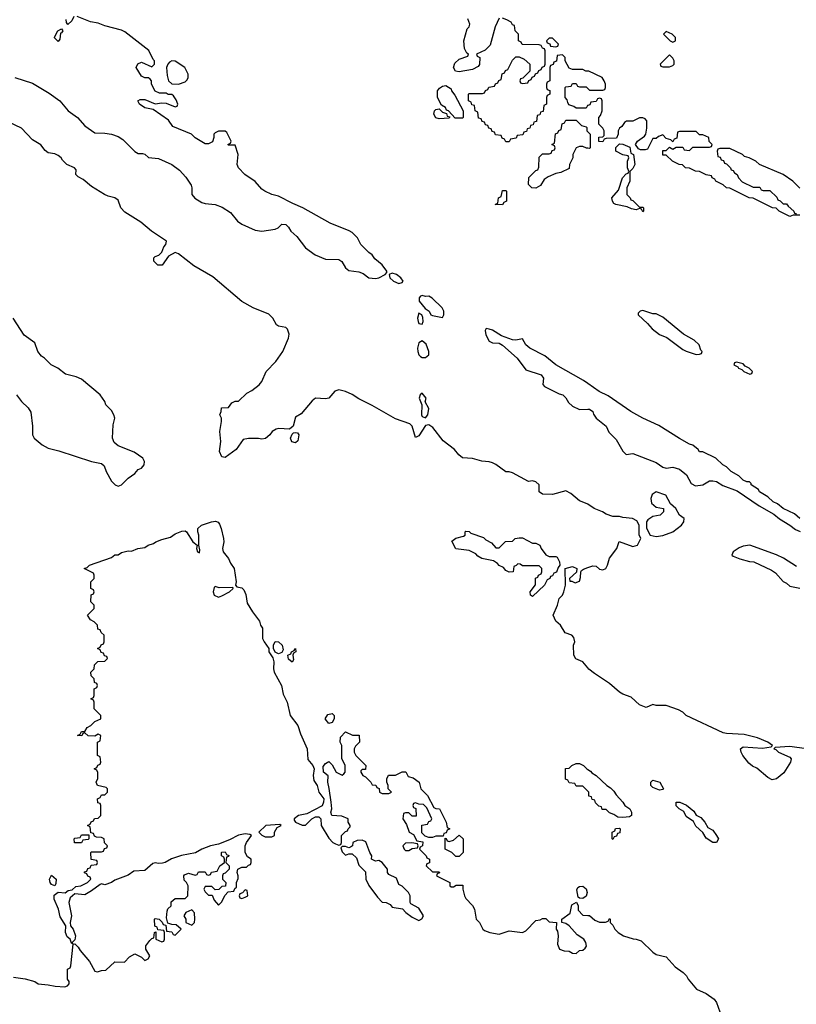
# Model space of a CAD drawing. Header units: inches. Extents: x 2710684 to 2828758, y 857022 to 965663.
# Tile 215 of 256: x 2726600 to 2731249, y 951180 to 957076. Entities that reach past the tile are written whole.
import ezdxf

# ---------------------------------------------------------------- set-up
doc = ezdxf.new("R2010")
doc.units = ezdxf.units.IN
doc.header["$MEASUREMENT"] = 0
doc.layers.add('C7925', color=7, linetype='Continuous')
doc.layers.add('C7935', color=7, linetype='Continuous')

msp = doc.modelspace()

# ---------------------------------------------------------------- linework, layer by layer
at = {"layer": 'C7925', "color": 4}
for points, elevation in [([(2726570, 956731.3), (2726676.2, 956696.2), (2726776.7, 956636.7), (2726841, 956590), (2726890.8, 956530), (2726946, 956490), (2726990, 956441), (2727050, 956398), (2727110, 956397.3), (2727150, 956390.7), (2727190, 956377.3), (2727218.3, 956358.3), (2727290, 956286.8), (2727310, 956274.8), (2727336, 956276), (2727350, 956272), (2727370.9, 956250.9), (2727430, 956246), (2727511.3, 956210), (2727555.9, 956175.9), (2727593.7, 956133.7), (2727626.4, 956086.4), (2727630.8, 956070), (2727630.8, 956030), (2727648.1, 956008.1), (2727690, 955981), (2727710, 955974.8), (2727770, 955970.7), (2727812.8, 955952.8), (2727862.8, 955922.8), (2727904.7, 955870), (2727930, 955851), (2728010, 955816), (2728050, 955811), (2728130, 955822.8), (2728148, 955830), (2728170, 955852), (2728194, 955850), (2728210, 955834), (2728222, 955810), (2728258, 955778), (2728311.3, 955710), (2728367.9, 955667.9), (2728430, 955642.8), (2728510, 955641), (2728527.5, 955627.5), (2728551, 955590), (2728570, 955574.8), (2728630, 955566), (2728656.3, 955556.3), (2728690, 955531), (2728730, 955527.3), (2728750, 955530.8), (2728788, 955550), (2728798, 955562), (2728798, 955570), (2728770, 955608.7), (2728725.2, 955645.2), (2728710, 955668), (2728690, 955682), (2728642, 955730), (2728622, 955770), (2728590, 955802), (2728572.9, 955812.9), (2728458.6, 955858.6), (2728295.3, 955950), (2728234.8, 955974.8), (2728150, 956019), (2728110, 956029), (2728068, 956050), (2728050, 956062), (2728010, 956108), (2727948, 956150), (2727909.4, 956189.4), (2727902, 956210), (2727908.7, 956270), (2727890, 956326), (2727850, 956326), (2727846, 956330), (2727862, 956338), (2727866, 956350), (2727840.4, 956400.4), (2727830, 956408), (2727790, 956408), (2727770, 956398), (2727762, 956390), (2727762, 956370), (2727754.4, 956345.6), (2727730, 956334), (2727710, 956334), (2727650, 956368.7), (2727628, 956390), (2727516.5, 956436.5), (2727490, 956475.3), (2727398, 956538), (2727350, 956549.3), (2727318, 956570), (2727308, 956590), (2727322, 956598), (2727350, 956598), (2727410, 956572), (2727450, 956578), (2727476.9, 956576.9), (2727530, 956554), (2727542, 956558), (2727546, 956570), (2727536.4, 956596.4), (2727520.4, 956620.4), (2727510, 956628), (2727488.4, 956628.4), (2727476.4, 956636.4), (2727436.4, 956636.4), (2727410, 956648), (2727388, 956690), (2727388, 956710), (2727380.4, 956720.4), (2727370, 956728), (2727348.4, 956728.4), (2727330, 956738), (2727298, 956790), (2727307.3, 956812.7), (2727330, 956822), (2727390, 956794), (2727406, 956810), (2727406, 956830), (2727398, 956838), (2727372.1, 956892.1), (2727230, 957004), (2727210, 957014), (2727110, 957039), (2727070, 957055.3), (2727023.1, 957063.1), (2726943.6, 957096.4)], 16), ([(2726924.7, 957095.3), (2726911.3, 957070), (2726888.4, 957048.4), (2726880.2, 957060.2), (2726877.2, 957077.2)], 16), ([(2729470, 957086), (2729445.4, 957034.6), (2729415.3, 956924.7), (2729385.4, 956894.6), (2729334, 956870), (2729338, 956858), (2729354, 956850), (2729352.7, 956807.3), (2729343.6, 956796.4), (2729310, 956778), (2729230, 956764), (2729209, 956769), (2729197.2, 956790), (2729204.8, 956815.2), (2729230, 956840.7), (2729282, 956858), (2729286, 956870), (2729276.4, 956876.4), (2729263.2, 956903.2), (2729259.3, 956950), (2729278, 957022), (2729290, 957034), (2729295.3, 957050), (2729282, 957082)], 12), ([(2730000, 956767.7), (2729988.4, 956768.4), (2729970, 956778), (2729910, 956778), (2729890, 956786), (2729866, 956830), (2729866, 956850), (2729850, 956866), (2729818, 956862), (2729812.7, 956827.3), (2729798, 956822), (2729792.7, 956807.3), (2729778, 956802), (2729774, 956790), (2729774, 956710), (2729758, 956702), (2729754, 956690), (2729754, 956670), (2729758, 956658), (2729772.7, 956652.7), (2729774, 956630), (2729758, 956622), (2729754, 956610), (2729754, 956570), (2729738, 956562), (2729732.7, 956527.3), (2729718, 956522), (2729712.7, 956507.3), (2729698, 956502), (2729692.7, 956467.3), (2729678, 956462), (2729672.7, 956447.3), (2729658, 956442), (2729652.7, 956427.3), (2729638, 956422), (2729632.7, 956407.3), (2729618, 956402), (2729612.7, 956387.3), (2729578, 956382), (2729572.7, 956367.3), (2729538, 956362), (2729530, 956346), (2729510, 956346), (2729502, 956362), (2729487.3, 956367.3), (2729482, 956382), (2729447.3, 956387.3), (2729442, 956402), (2729427.3, 956407.3), (2729422, 956422), (2729407.3, 956427.3), (2729402, 956442), (2729387.3, 956447.3), (2729382, 956462), (2729367.3, 956467.3), (2729362, 956482), (2729347.3, 956487.3), (2729342, 956522), (2729326, 956530), (2729322, 956562), (2729307.3, 956567.3), (2729302, 956582), (2729286, 956590), (2729286, 956630), (2729290, 956634), (2729370, 956634), (2729382, 956638), (2729387.3, 956652.7), (2729402, 956658), (2729407.3, 956672.7), (2729442, 956678), (2729447.3, 956692.7), (2729462, 956698), (2729467.3, 956712.7), (2729482, 956718), (2729487.3, 956752.7), (2729502, 956758), (2729507.3, 956772.7), (2729522, 956778), (2729550, 956834), (2729570, 956854), (2729590, 956854), (2729619.6, 956839.6), (2729654, 956810), (2729652.7, 956767.3), (2729612.7, 956727.3), (2729598, 956722), (2729594, 956710), (2729598, 956698), (2729610, 956694), (2729642, 956698), (2729647.3, 956712.7), (2729662, 956718), (2729667.3, 956732.7), (2729682, 956738), (2729687.3, 956752.7), (2729702, 956758), (2729707.3, 956772.7), (2729722, 956778), (2729727.3, 956792.7), (2729742, 956798), (2729746, 956810), (2729746, 956890), (2729742, 956902), (2729730, 956906), (2729722, 956922), (2729710, 956926), (2729607.3, 956927.3), (2729602, 956942), (2729586, 956950), (2729586, 956990), (2729566, 957010), (2729562, 957042), (2729550, 957046), (2729542, 957062), (2729516.4, 957076.4), (2729490, 957086)], 12), ([(2730000, 956562.7), (2729998, 956562), (2729990, 956546), (2729930, 956546), (2729916.4, 956556.4), (2729887.3, 956567.3), (2729880.4, 956580.4), (2729876.4, 956596.4), (2729866, 956610), (2729866, 956670), (2729870, 956674), (2729902, 956678), (2729910, 956694), (2729930, 956694), (2729938, 956678), (2729950, 956674), (2729990, 956674), (2730000, 956664)], 12), ([(2730000, 956306.8), (2729992.7, 956307.3), (2729970, 956318), (2729950, 956318), (2729931.6, 956308.4), (2729912, 956270), (2729911.1, 956248.9), (2729892, 956210), (2729890, 956186), (2729839.6, 956160.4), (2729810, 956155.3), (2729763.6, 956136.4), (2729739.6, 956120.4), (2729716.9, 956083.1), (2729690, 956068), (2729666, 956070), (2729646, 956090), (2729648.4, 956131.6), (2729690, 956174), (2729702, 956178), (2729707.3, 956192.7), (2729710, 956254), (2729730, 956274), (2729770, 956274), (2729782, 956278), (2729787.3, 956292.7), (2729802, 956298), (2729806, 956310), (2729802, 956322), (2729786, 956330), (2729802, 956338), (2729807.3, 956392.7), (2729822, 956398), (2729827.3, 956412.7), (2729842, 956418), (2729847.3, 956452.7), (2729862, 956458), (2729870, 956474), (2729930, 956474), (2729963.6, 956443.6), (2729990, 956434), (2729994, 956430), (2729994, 956410), (2730000, 956404)], 12), ([(2730000, 954174.3), (2729996.5, 954176.5), (2729950, 954195.3), (2729898.6, 954238.6), (2729870, 954255.3), (2729790, 954234), (2729730, 954235.3), (2729709.5, 954249.5), (2729708.7, 954290), (2729690, 954308.7), (2729670, 954315.3), (2729646, 954310), (2729550, 954362), (2729530, 954368.7), (2729510, 954369), (2729450, 954413.2), (2729430, 954422.7), (2729410, 954429.2), (2729366.8, 954433.2), (2729310, 954449.4), (2729250, 954453.2), (2729229.2, 954470), (2729203.2, 954503.2), (2729134.2, 954554.2), (2729073.4, 954633.4), (2729050, 954649.4), (2729030, 954646), (2728990, 954584), (2728970, 954575.3), (2728950, 954642), (2728935.9, 954655.9), (2728850, 954686.6), (2728710, 954767), (2728630, 954806), (2728590, 954832.3), (2728550, 954849.4), (2728510, 954859.3), (2728487.3, 954852.7), (2728450.7, 954809.3), (2728430, 954805.2), (2728370, 954809), (2728350, 954794), (2728284, 954716), (2728250, 954695.3), (2728236.8, 954643.2), (2728215.3, 954624.7), (2728151, 954629), (2728135.3, 954624.7), (2728112, 954610), (2728098, 954590), (2728070.6, 954569.4), (2728050, 954564), (2728029.1, 954569.1), (2727970, 954569.2), (2727938, 954562), (2727896.5, 954503.5), (2727830, 954455.3), (2727810, 954458), (2727795.3, 954490), (2727804, 954550), (2727797.2, 954610), (2727808.7, 954670), (2727808, 954690), (2727798, 954710), (2727806, 954730), (2727807.3, 954752.7), (2727850, 954754), (2727870, 954782), (2727888.9, 954791.1), (2727910, 954792), (2727960.2, 954839.8), (2727990, 954856), (2728032.7, 954890), (2728049, 954910), (2728075.3, 954970), (2728132.3, 955030), (2728174.5, 955090), (2728209.2, 955170), (2728212.7, 955192.7), (2728203.1, 955223.1), (2728192.9, 955232.9), (2728150, 955242), (2728138, 955250), (2728115.3, 955290), (2728092.1, 955312.1), (2727998, 955350), (2727929.4, 955389.4), (2727756.6, 955536.6), (2727643.3, 955603.3), (2727550, 955675.3), (2727530, 955682), (2727490, 955661.2), (2727452.8, 955607.2), (2727426.3, 955606.3), (2727402, 955630), (2727402, 955650), (2727410, 955658), (2727432.7, 955667.3), (2727450, 955684.7), (2727462.9, 955717.1), (2727475.3, 955730), (2727478, 955750), (2727389, 955810), (2727324.1, 955864.1), (2727230, 955924), (2727206, 955950), (2727190, 955995.3), (2727169.1, 956009.1), (2727130, 956019), (2727108, 956030), (2727030, 956078), (2726979.3, 956119.3), (2726950, 956135.3), (2726935.3, 956150), (2726938, 956178), (2726928, 956190), (2726882, 956210), (2726856, 956236), (2726848.7, 956250), (2726830, 956264), (2726810, 956273.2), (2726770, 956279), (2726752.5, 956292.5), (2726726.3, 956326.3), (2726677.5, 956357.5), (2726610, 956426), (2726530, 956465.2)], 16), ([(2726581, 954830), (2726611.3, 954790), (2726651.3, 954751.3), (2726666.4, 954726.4), (2726676.8, 954643.2), (2726676, 954590), (2726686, 954570), (2726734.8, 954530), (2726770, 954510.5), (2726834.4, 954494.4), (2727030, 954430.8), (2727090, 954418), (2727105.4, 954405.4), (2727118, 954370), (2727150, 954312), (2727171.1, 954291.1), (2727190, 954282), (2727210, 954291.3), (2727249.3, 954330.7), (2727290, 954358), (2727310, 954382), (2727328.4, 954391.6), (2727346, 954410), (2727348, 954430), (2727338, 954450), (2727285.6, 954485.6), (2727190, 954524), (2727164.7, 954544.7), (2727155.3, 954570), (2727159, 954650), (2727169, 954690), (2727164, 954710), (2727150, 954735.3), (2727115.3, 954770), (2727108.7, 954790), (2727082, 954830), (2726970, 954924), (2726938.6, 954938.6), (2726873.2, 954953.2), (2726828.9, 954988.9), (2726788, 955010), (2726749.1, 955049.1), (2726730, 955062), (2726708.7, 955090), (2726690, 955142), (2726627.7, 955187.7), (2726561.2, 955290)], 24), ([(2730000, 954898.2), (2729975.3, 954915.3), (2729810, 955009.5), (2729742.5, 955062.5), (2729654, 955110), (2729629, 955130), (2729610, 955166), (2729570, 955157.2), (2729550, 955159.3), (2729483.7, 955183.7), (2729430, 955217.2), (2729410, 955224), (2729392.7, 955227.3), (2729385.4, 955214.6), (2729390.8, 955190), (2729410, 955151), (2729430, 955140.7), (2729470, 955138.8), (2729490, 955127.3), (2729577.3, 955050), (2729630, 954978.8), (2729722, 954950), (2729734.8, 954930), (2729731.1, 954891.1), (2729740.7, 954880.7), (2729830, 954836), (2729852, 954830), (2729870, 954812), (2729884.5, 954784.5), (2729910, 954762), (2729950, 954742), (2730000, 954744.2)], 16), ([(2726563.5, 951343.5), (2726633.4, 951333.4), (2726690, 951317.3), (2726710, 951302.8), (2726770, 951297.3), (2726812.3, 951287.7), (2726870, 951284.7), (2726886, 951290), (2726896.4, 951303.6), (2726896.4, 951316.4), (2726886, 951330), (2726886, 951390), (2726902, 951398), (2726906, 951410), (2726920.4, 951539.6), (2726930, 951542), (2726950, 951522), (2726961.4, 951501.4), (2727017.3, 951437.3), (2727050, 951378), (2727066, 951374), (2727090, 951382), (2727116.4, 951383.6), (2727170, 951434), (2727227.3, 951432.7), (2727256.4, 951463.6), (2727290, 951482), (2727330, 951462), (2727350, 951442), (2727368, 951452), (2727378, 951470), (2727355.3, 951510), (2727355.3, 951530), (2727378, 951562), (2727390, 951574), (2727402, 951578), (2727406, 951610), (2727414, 951614), (2727414, 951570), (2727450, 951554), (2727462, 951558), (2727466, 951570), (2727466, 951610), (2727462, 951622), (2727426, 951626), (2727422, 951642), (2727408.4, 951648.4), (2727406, 951690), (2727410, 951694), (2727434, 951690), (2727452.7, 951672.7), (2727458, 951658), (2727474, 951654), (2727478, 951618), (2727510, 951614), (2727518, 951598), (2727530, 951594), (2727566, 951630), (2727536.4, 951656.4), (2727510, 951658), (2727486, 951666), (2727478, 951698), (2727482, 951738), (2727487.3, 951752.7), (2727506, 951770), (2727507.3, 951792.7), (2727530, 951814), (2727590, 951814), (2727606, 951830), (2727608, 951890), (2727598, 951910), (2727584, 951924), (2727582, 951950), (2727585.6, 951954.4), (2727610, 951964.7), (2727650, 951954), (2727662, 951958), (2727670, 951974), (2727710, 951974), (2727718, 951958), (2727730, 951954), (2727742, 951958), (2727748.4, 951971.6), (2727782, 951978), (2727798, 952010), (2727826, 952030), (2727826, 952050), (2727822, 952062), (2727808, 952070), (2727808.4, 952088.4), (2727810, 952092), (2727830, 952094), (2727838, 952078), (2727851.6, 952071.6), (2727850, 952066), (2727838, 952062), (2727834, 952030), (2727854, 952010), (2727854, 951990), (2727830, 951966), (2727818, 951962), (2727814, 951950), (2727814, 951930), (2727834, 951910), (2727832.7, 951887.3), (2727810, 951886), (2727791.6, 951868.4), (2727770, 951866), (2727750, 951886), (2727710, 951886), (2727702, 951870), (2727710, 951854), (2727730, 951834), (2727752.7, 951832.7), (2727763.6, 951803.6), (2727790, 951774), (2727810, 951794), (2727828.4, 951831.6), (2727847.3, 951852.7), (2727882, 951858), (2727887.3, 951872.7), (2727898, 951882), (2727898, 951910), (2727907.3, 951932.7), (2727908, 951950), (2727902, 951970), (2727906, 951990), (2727930, 952002), (2727958, 952002), (2727970, 952014), (2727982, 952018), (2727986, 952030), (2727986, 952050), (2727963.1, 952063.1), (2727948.9, 952088.9), (2727948.7, 952130), (2727958, 952150), (2727988, 952190), (2727977.2, 952197.2), (2727950, 952201.2), (2727910, 952193.2), (2727855.2, 952164.8), (2727790, 952139), (2727742, 952130), (2727690, 952109.2), (2727652.4, 952087.6), (2727568.3, 952071.7), (2727508.2, 952051.8), (2727470, 952029.4), (2727454.6, 952025.4), (2727430, 952022.9), (2727410, 952027), (2727397.1, 952022.9), (2727350, 951980.9), (2727282.8, 951977.2), (2727250, 951953.2), (2727170, 951923.7), (2727150, 951909.5), (2727110, 951896), (2727090, 951901.2), (2727082, 951898), (2727030, 951859), (2726990, 951836), (2726930, 951842), (2726902, 951818), (2726894.9, 951790), (2726910.4, 951710.4), (2726902.8, 951670), (2726904.7, 951650), (2726919.1, 951630), (2726933.4, 951590), (2726930, 951566), (2726914, 951550), (2726918, 951542), (2726910, 951546), (2726902, 951570), (2726884.1, 951584.1), (2726873.2, 951610), (2726875.3, 951650), (2726843, 951703), (2726833, 951750), (2726806.6, 951810), (2726807, 951833), (2726830, 951852), (2726872.9, 951847.1), (2726890, 951862), (2726914.6, 951865.4), (2726935.3, 951884.7), (2726966, 951890), (2727006, 951910), (2727026, 951930), (2727022, 951942), (2727007.3, 951947.3), (2727002, 951962), (2726987.3, 951967.3), (2726987.3, 951972.7), (2727002, 951978), (2727007.3, 951992.7), (2727022, 951998), (2727027.3, 952012.7), (2727062, 952018), (2727066, 952030), (2727062, 952042), (2727027.3, 952047.3), (2727026, 952090), (2727030, 952094), (2727090, 952094), (2727102, 952098), (2727107.3, 952112.7), (2727122, 952118), (2727126, 952130), (2727107.3, 952147.3), (2727106, 952170), (2727090, 952178), (2727060.4, 952180.4), (2727047.3, 952187.3), (2727042, 952202), (2727026, 952206), (2727022, 952242), (2727006, 952250), (2727022, 952258), (2727027.3, 952272.7), (2727042, 952278), (2727047.3, 952292.7), (2727070, 952294), (2727086, 952310), (2727086, 952370), (2727082, 952382), (2727067.3, 952387.3), (2727066, 952410), (2727082, 952418), (2727090, 952434), (2727110, 952434), (2727126, 952450), (2727126, 952470), (2727118, 952478), (2727066, 952490), (2727058, 952510), (2727067.3, 952532.7), (2727067.3, 952567.3), (2727062, 952582), (2727046, 952590), (2727062, 952598), (2727067.3, 952612.7), (2727082, 952618), (2727086, 952630), (2727082, 952662), (2727066, 952670), (2727066, 952750), (2727082, 952758), (2727086, 952790), (2727070, 952798), (2727050, 952786), (2727010, 952788), (2726990, 952806), (2726978, 952802), (2726971.6, 952788.4), (2726946, 952790), (2726962, 952798), (2726970, 952814), (2726990, 952814), (2727003.1, 952836.9), (2727026, 952850), (2727050, 952874), (2727086, 952890), (2727086, 952910), (2727046, 952950), (2727046, 952990), (2727042, 953002), (2727026, 953010), (2727042, 953018), (2727046, 953030), (2727046, 953070), (2727062, 953078), (2727066, 953090), (2727062, 953102), (2727047.3, 953107.3), (2727046, 953130), (2727027.3, 953147.3), (2727026, 953170), (2727046, 953190), (2727047.3, 953212.7), (2727067.3, 953232.7), (2727110, 953234), (2727126, 953250), (2727122, 953262), (2727107.3, 953267.3), (2727102, 953282), (2727087.3, 953287.3), (2727082, 953302), (2727066, 953310), (2727082, 953318), (2727087.3, 953332.7), (2727102, 953338), (2727106, 953350), (2727106, 953390), (2727087.3, 953407.3), (2727082, 953422), (2727067.3, 953427.3), (2727066, 953450), (2727046, 953470), (2727023.1, 953483.1), (2727006, 953510), (2727046, 953550), (2727046, 953570), (2727026, 953590), (2727028.4, 953631.6), (2727042, 953638), (2727046, 953650), (2727042, 953662), (2727026, 953670), (2727026, 953710), (2727046, 953730), (2727046, 953750), (2727042, 953762), (2726986, 953790), (2727004, 953796), (2727018, 953810), (2727150, 953856), (2727170, 953870.8), (2727190, 953870.8), (2727210, 953886), (2727250, 953896.3), (2727270, 953894), (2727308, 953910), (2727350, 953916), (2727368.7, 953930), (2727401.2, 953938.8), (2727415.3, 953950), (2727450, 953964), (2727502.7, 953977.3), (2727530, 953998), (2727570, 954014.4), (2727590, 954014.9), (2727598.8, 954010), (2727636, 953950), (2727662, 953930), (2727658, 953910), (2727664.7, 953890), (2727675.3, 953884.7), (2727678, 953902), (2727673.2, 953930), (2727672.7, 953990), (2727666, 954010), (2727666, 954030), (2727688.7, 954050), (2727748.7, 954070), (2727772.5, 954072.5), (2727787.1, 954067.1), (2727796.3, 954056.3), (2727806.8, 954030), (2727820.7, 953970), (2727822, 953950), (2727814, 953910), (2727818.8, 953890), (2727850.6, 953850), (2727862.5, 953822.5), (2727884.7, 953790), (2727896, 953710), (2727891.3, 953690), (2727899.6, 953679.6), (2727930, 953674), (2727941.3, 953661.3), (2727953.3, 953633.3), (2727962, 953582), (2727993.4, 953530), (2728035.2, 953475.2), (2728042, 953450), (2728053, 953433), (2728054, 953370), (2728062.8, 953350), (2728091.3, 953311.3), (2728092, 953290), (2728114.4, 953254.4), (2728120.5, 953230), (2728119.1, 953190), (2728124, 953170), (2728167.7, 953090), (2728176.8, 953036.8), (2728200.7, 952990), (2728219.3, 952910), (2728265.5, 952850), (2728279.9, 952799.9), (2728320.7, 952710), (2728325.5, 952645.5), (2728354.8, 952610), (2728362.8, 952590), (2728356, 952550), (2728359.8, 952519.8), (2728381, 952490), (2728391, 952450), (2728421, 952410), (2728418.8, 952390), (2728410, 952368.7), (2728318.4, 952321.6), (2728268.5, 952311.5), (2728242, 952290), (2728242, 952282), (2728251.3, 952271.3), (2728290, 952252), (2728310, 952252), (2728349.1, 952290.9), (2728370, 952302), (2728390, 952302), (2728402, 952290), (2728404.7, 952250), (2728450, 952174), (2728474, 952150), (2728490, 952142), (2728510, 952134), (2728522, 952138), (2728526, 952150), (2728526, 952190), (2728550, 952214), (2728562, 952218), (2728566, 952230), (2728578, 952242), (2728578, 952250), (2728566, 952270), (2728566, 952290), (2728527.3, 952307.3), (2728468, 952310), (2728462, 952330), (2728468.7, 952350), (2728464, 952390), (2728453.2, 952473.2), (2728444, 952510), (2728447.3, 952547.3), (2728418, 952570), (2728416.4, 952603.6), (2728430, 952622), (2728450, 952634), (2728470, 952614), (2728494, 952570), (2728530, 952552), (2728540.4, 952559.6), (2728548, 952570), (2728548, 952610), (2728527.3, 952652.7), (2728528, 952730), (2728518, 952750), (2728520.4, 952779.6), (2728550, 952812), (2728592.7, 952792.7), (2728631.6, 952791.6), (2728634, 952750), (2728610, 952726), (2728602, 952710), (2728602, 952690), (2728612, 952670), (2728672, 952610), (2728670, 952586), (2728650, 952586), (2728642, 952578), (2728642, 952570), (2728654, 952550), (2728670, 952542), (2728702, 952510), (2728710, 952494), (2728732.7, 952492.7), (2728738, 952478), (2728752.7, 952472.7), (2728754, 952450), (2728770, 952442), (2728810, 952442), (2728826, 952450), (2728806, 952470), (2728806, 952490), (2728798, 952510), (2728798, 952530), (2728807.3, 952552.7), (2728850, 952552), (2728890, 952572), (2728911.6, 952571.6), (2728924.7, 952544.7), (2728955.3, 952535.3), (2728992, 952510), (2729002, 952470), (2729042, 952430), (2729079.6, 952359.6), (2729090, 952352), (2729112, 952350), (2729152, 952270), (2729158, 952238), (2729174, 952230), (2729158, 952222), (2729152.7, 952207.3), (2729138, 952202), (2729134, 952186), (2729090, 952186), (2729070, 952178), (2729050, 952178), (2729027.3, 952187.3), (2729007.3, 952207.3), (2729007.3, 952252.7), (2729042, 952258), (2729050, 952274), (2729062, 952278), (2729066, 952290), (2729036.4, 952356.4), (2729016.4, 952376.4), (2728990, 952378), (2728970, 952386), (2728958, 952382), (2728954, 952370), (2728958, 952358), (2728972, 952352), (2728972.7, 952307.3), (2728950, 952306), (2728930, 952326), (2728910, 952326), (2728898, 952322), (2728894, 952290), (2728916, 952256), (2728931.6, 952211.6), (2728956.9, 952196.9), (2728978, 952158), (2729012.7, 952152.7), (2729011.6, 952128.4), (2728998, 952122), (2728994, 952110), (2729034, 952070), (2729038, 952058), (2729054, 952050), (2729052.7, 952027.3), (2729038, 952022), (2729034, 952010), (2729070, 951974), (2729110, 951974), (2729112.7, 951967.3), (2729098, 951962), (2729094, 951950), (2729174, 951910), (2729174, 951890), (2729183.6, 951883.6), (2729196.4, 951883.6), (2729212.7, 951892.7), (2729252.7, 951892.7), (2729252, 951870), (2729262, 951830), (2729270, 951814), (2729311, 951771), (2729322, 951750), (2729332, 951690), (2729352, 951670), (2729372, 951630), (2729382, 951622), (2729414, 951610), (2729470, 951601), (2729530, 951621), (2729610, 951611), (2729630, 951621), (2729690, 951682), (2729714.6, 951685.4), (2729730, 951694), (2729750, 951694), (2729770, 951674), (2729814, 951670), (2729812, 951630), (2729818.8, 951618.8), (2729824, 951590), (2729819.8, 951539.8), (2729830.9, 951510.9), (2729859.6, 951499.6), (2729890, 951498), (2729910, 951486), (2729930, 951484.7), (2729950, 951502), (2729970, 951504.7), (2729984.7, 951515.3), (2729991.9, 951528.1), (2729989.2, 951550), (2729976, 951570), (2729936.9, 951596.9), (2729890, 951649.3), (2729870, 951664), (2729846, 951670), (2729846, 951690), (2729894.6, 951725.4), (2729904.7, 951775.3), (2729932, 951792), (2729942, 951770), (2729943.6, 951743.6), (2729970, 951714), (2730000, 951712.5)], 16), ([(2730000, 953195.1), (2729971.7, 953231.7), (2729929.5, 953249.5), (2729917.2, 953270), (2729915.3, 953330), (2729922, 953350), (2729916.4, 953376.4), (2729906, 953390), (2729865.6, 953405.6), (2729838, 953450), (2729810, 953474), (2729792.7, 953510), (2729819, 953570), (2729828.7, 953610), (2729848.9, 953631.1), (2729858, 953650), (2729868, 953690), (2729866, 953790), (2729910, 953802), (2729934, 953790), (2729932.7, 953767.3), (2729892, 953730), (2729894, 953714), (2729906, 953714), (2729924.7, 953704.7), (2729950, 953714), (2729956.4, 953736.4), (2729958, 953770), (2729962, 953778), (2729974.6, 953785.4), (2730000, 953794.9)], 16), ([(2730000, 952456), (2729970, 952486), (2729930, 952486), (2729922, 952502), (2729890, 952506), (2729882, 952522), (2729867.3, 952527.3), (2729867.3, 952592.7), (2729890, 952594), (2729906, 952610), (2729930, 952622), (2729950, 952622), (2729974, 952610), (2729994, 952590), (2730000, 952586.5)], 16)]:
    msp.add_lwpolyline(points, dxfattribs=dict(at, elevation=elevation))
for points, elevation in [([(2726830, 956946), (2726808.4, 956968.4), (2726808.4, 956971.6), (2726828.7, 957010), (2726850, 957022), (2726858, 957010), (2726850, 956998), (2726843.6, 956996.4), (2726839.6, 956960.4)], 16), ([(2729790, 956966), (2729770, 956966), (2729754, 956950), (2729758, 956938), (2729772.7, 956932.7), (2729778, 956918), (2729810, 956914), (2729822, 956918), (2729826, 956930)], 12), ([(2727510, 956829.2), (2727497.3, 956822.7), (2727486, 956810), (2727478.8, 956790), (2727482, 956742), (2727491, 956711), (2727511.6, 956691.6), (2727550, 956691.3), (2727590, 956704.7), (2727603.1, 956716.9), (2727608.7, 956730), (2727608.7, 956750), (2727589.2, 956789.2), (2727530, 956829)], 16), ([(2729250, 956486), (2729207.3, 956487.3), (2729166, 956530), (2729155.3, 956535.3), (2729148, 956550), (2729124, 956564), (2729100.9, 956610), (2729101.2, 956650), (2729112.9, 956667.1), (2729130, 956678), (2729150, 956682), (2729182, 956662), (2729184.7, 956650), (2729205.4, 956625.4), (2729254, 956530), (2729254, 956490)], 12), ([(2729110, 956482), (2729090, 956488.7), (2729079, 956510), (2729082, 956530), (2729090, 956538), (2729110, 956542), (2729130, 956522), (2729154, 956514), (2729158, 956498), (2729174, 956494), (2729170, 956486)], 12), ([(2729490, 955968), (2729446, 955970), (2729462, 955978), (2729466, 956010), (2729482, 956018), (2729490, 956054), (2729510, 956054), (2729514, 956050), (2729514, 955990), (2729498, 955982)], 12), ([(2728830, 955559), (2728812, 955550), (2728816, 955530), (2728838, 955510), (2728870, 955496), (2728890, 955502), (2728895.3, 955510), (2728882, 955530), (2728855.3, 955550)], 16), ([(2729010, 955424), (2728999.6, 955420.4), (2728991.3, 955410), (2728991, 955390), (2729026.4, 955346.4), (2729051.3, 955330), (2729062, 955310), (2729070, 955304.7), (2729130, 955294), (2729138, 955310), (2729138, 955330), (2729128, 955350), (2729069.4, 955409.4), (2729050, 955421.2), (2729030, 955419.3)], 16), ([(2728990, 955319), (2728982, 955290), (2728985.5, 955270), (2728990, 955258), (2729010, 955254), (2729015.3, 955270), (2729014, 955294), (2729008, 955310)], 16), ([(2729010, 955153.2), (2728990, 955141.2), (2728981.7, 955110), (2728983.1, 955090), (2728989.1, 955069.1), (2728999.9, 955059.9), (2729010, 955053), (2729030, 955054), (2729049.2, 955070), (2729049.3, 955090), (2729033.6, 955133.6)], 16), ([(2729010, 954839), (2728998, 954830), (2728991, 954810), (2729006.8, 954770), (2729005.5, 954710), (2729010, 954701), (2729030, 954691.3), (2729044, 954710), (2729048.4, 954748.4), (2729028, 954788), (2729033.2, 954810)], 16), ([(2728250, 954542), (2728229.4, 954549.4), (2728221.2, 954570), (2728230, 954594), (2728238, 954602), (2728250, 954604.7), (2728262, 954602), (2728270.8, 954590.8), (2728264.7, 954555.3)], 16), ([(2729450, 953914), (2729470, 953914), (2729508.4, 953951.6), (2729550, 953954), (2729566, 953970), (2729590, 953974), (2729610, 953974), (2729670, 953942), (2729690, 953942), (2729714, 953930), (2729722, 953910), (2729750, 953872), (2729770, 953862), (2729810, 953862), (2729816.9, 953856.9), (2729832, 953830), (2729834, 953810), (2729823.6, 953796.4), (2729812.7, 953767.3), (2729798, 953762), (2729790, 953746), (2729778, 953742), (2729774, 953730), (2729758, 953722), (2729742, 953690), (2729670, 953622), (2729658, 953630), (2729655.3, 953650), (2729687.3, 953692.7), (2729687.3, 953732.7), (2729702, 953738), (2729706, 953750), (2729722, 953758), (2729726, 953770), (2729726, 953790), (2729710, 953806), (2729610, 953806), (2729596.4, 953816.4), (2729582, 953818), (2729572.7, 953807.3), (2729558, 953802), (2729554, 953770), (2729530, 953768), (2729510, 953778), (2729495.3, 953795.3), (2729470, 953808), (2729460.4, 953820.4), (2729436.4, 953836.4), (2729366, 953850), (2729343.1, 953863.1), (2729330, 953878), (2729290, 953898), (2729210, 953908), (2729187.3, 953952.7), (2729210, 953972), (2729256.4, 953983.6), (2729266, 953990), (2729266, 954010), (2729270, 954014), (2729290, 954011.3), (2729301, 954001), (2729375.3, 953975.3), (2729390, 953962), (2729423.6, 953943.6)], 16), ([(2727770, 953682), (2727763.5, 953676.5), (2727757.3, 953650), (2727764, 953630), (2727790, 953617.3), (2727810, 953626), (2727855.3, 953650), (2727878, 953670), (2727875.3, 953675.3), (2727794.6, 953674.6)], 16), ([(2728150, 953278), (2728128.7, 953288.7), (2728119, 953310), (2728119, 953330), (2728130, 953352), (2728150, 953351.3), (2728170.9, 953330.9), (2728178, 953302), (2728170, 953286)], 16), ([(2728230, 953228), (2728210, 953246), (2728206, 953270), (2728222, 953278), (2728226, 953290), (2728242, 953298), (2728250, 953311.3), (2728252, 953290), (2728238, 953282), (2728234, 953270), (2728238, 953242)], 16), ([(2728450, 952862), (2728429, 952890), (2728444.7, 952915.3), (2728470, 952922), (2728482, 952910), (2728482, 952890), (2728470, 952868)], 16), ([(2728156.4, 952256.4), (2728074, 952250), (2728032, 952210), (2728050, 952192), (2728070, 952182), (2728110, 952182), (2728126, 952190), (2728126, 952210), (2728142, 952238), (2728166, 952250)], 16), ([(2726927.3, 952147.3), (2726926, 952170), (2726930, 952174), (2726962, 952178), (2726970, 952194), (2727014, 952194), (2727014, 952170), (2727010, 952166), (2726978, 952162), (2726970, 952148)], 16), ([(2729210, 952066), (2729186, 952090), (2729146, 952110), (2729146, 952174), (2729152.7, 952172.7), (2729158, 952158), (2729170, 952154), (2729196.4, 952163.6), (2729230, 952192), (2729254, 952170), (2729254, 952090), (2729230, 952066)], 16), ([(2728650, 952162), (2728619.6, 952160.4), (2728594, 952150), (2728592, 952130), (2728579.6, 952120.4), (2728570, 952118), (2728550, 952126), (2728530, 952126), (2728522, 952118), (2728530, 952094), (2728550, 952074), (2728570, 952082), (2728590, 952082), (2728616.9, 952056.9), (2728630, 952014), (2728670, 951974), (2728671.3, 951930), (2728690, 951892), (2728742, 951822), (2728770, 951792), (2728794, 951790), (2728816.9, 951776.9), (2728830, 951762), (2728891.6, 951751.6), (2728912, 951730), (2728950, 951702), (2728990, 951682), (2729008, 951692), (2729018, 951710), (2728990, 951755.3), (2728942, 951782), (2728938, 951790), (2728938, 951830), (2728928, 951850), (2728890, 951888), (2728870, 951898), (2728854.6, 951934.6), (2728810, 951958), (2728802, 951970), (2728802, 951990), (2728770, 952028.7), (2728750, 952042), (2728730, 952038), (2728706, 952050), (2728708, 952070), (2728695.3, 952090), (2728672.9, 952152.9)], 16), ([(2728947.3, 952147.3), (2728910, 952146), (2728894, 952130), (2728902, 952110), (2728910, 952102), (2728930, 952102), (2728950, 952114), (2728982, 952118), (2728986, 952130), (2728982, 952142)], 16), ([(2726810, 951888.7), (2726790, 951898), (2726782, 951910), (2726778, 951930), (2726790, 951954), (2726818, 951930), (2726816.9, 951903.1)], 16), ([(2729970, 951814), (2729950, 951815.3), (2729942, 951822), (2729934, 951866), (2729940.9, 951879.1), (2729950, 951886), (2729970, 951886.8), (2729990, 951871.3), (2729996, 951850), (2729990, 951828)], 16), ([(2727950, 951866), (2727932.7, 951847.3), (2727918, 951842), (2727914, 951830), (2727918, 951818), (2727930, 951814), (2727950, 951822), (2727966, 951830), (2727962, 951862)], 16), ([(2727630, 951746), (2727594, 951730), (2727582, 951710), (2727594, 951690), (2727594, 951670), (2727630, 951654), (2727646, 951670), (2727648, 951690), (2727647.3, 951727.3)], 16)]:
    msp.add_lwpolyline(points, close=True, dxfattribs=dict(at, elevation=elevation))
at = {"layer": 'C7935', "color": 4}
for points, elevation in [([(2730470, 957006), (2730454, 956990), (2730494, 956950), (2730510, 956942), (2730526, 956950), (2730526, 956970), (2730506, 956990)], 12), ([(2730490, 956866), (2730434, 956810), (2730438, 956798), (2730450, 956794), (2730490, 956794), (2730510, 956802), (2730518, 956810), (2730518, 956830), (2730510, 956846)], 12), ([(2730310, 955954), (2730330, 955954), (2730334, 955950), (2730334, 955930), (2730330, 955926), (2730322, 955942), (2730310, 955946), (2730290, 955938), (2730263.1, 955943.1), (2730236.4, 955956.4), (2730168.9, 955968.9), (2730156.4, 955976.4), (2730148, 955990), (2730144, 956010), (2730185.2, 956054.8), (2730208.7, 956130), (2730230, 956154), (2730242, 956158), (2730246, 956170), (2730238, 956190), (2730238, 956230), (2730246, 956250), (2730242, 956262), (2730210, 956268), (2730168.4, 956288.4), (2730168.4, 956311.6), (2730190, 956334), (2730210, 956332), (2730252.7, 956312.7), (2730258, 956278), (2730274, 956270), (2730282, 956210), (2730270, 956186), (2730252.7, 956167.3), (2730252, 956110), (2730234, 956070), (2730234, 956030), (2730254, 956010), (2730258, 955998), (2730270, 955994)], 12), ([(2730330, 955335.3), (2730314, 955330), (2730302, 955318), (2730302, 955310), (2730358, 955258), (2730385.2, 955225.2), (2730430, 955191), (2730474, 955174), (2730570, 955101), (2730590, 955091), (2730650, 955072), (2730670, 955074), (2730682, 955078), (2730686, 955090), (2730678, 955098), (2730668, 955130), (2730638, 955158), (2730572.9, 955192.9), (2730450, 955295.3), (2730410, 955314), (2730390, 955315.3)], 16), ([(2730890, 955026), (2730878, 955022), (2730874, 955010), (2730898, 954998), (2730902, 954990), (2730922, 954982), (2730934, 954970), (2730970, 954954), (2730982, 954958), (2730986, 954970), (2730966, 954990), (2730942, 955002), (2730930, 955015.3)], 16), ([(2730410, 954248.7), (2730386.8, 954233.2), (2730378, 954210), (2730381, 954181), (2730410, 954158), (2730454, 954150), (2730454, 954130), (2730434, 954110), (2730390, 954102), (2730359.6, 954080.4), (2730351.6, 954068.4), (2730351.6, 954031.6), (2730374, 953990), (2730410, 953981), (2730450, 953987.3), (2730508.7, 954010), (2730562, 954050), (2730575.3, 954070), (2730578, 954090), (2730548.9, 954108.9), (2730528, 954150), (2730496.4, 954176.4), (2730468.4, 954228.4)], 16), ([(2730430, 952462), (2730390, 952478), (2730378, 952490), (2730378, 952510), (2730390, 952522), (2730431, 952511), (2730454, 952470), (2730450, 952466)], 16), ([(2730770, 952148.7), (2730750, 952149), (2730710, 952175.3), (2730690, 952208.7), (2730646.3, 952246.3), (2730634, 952274), (2730590, 952304), (2730574.6, 952334.6), (2730548, 952350), (2730530, 952368), (2730529, 952391), (2730551.1, 952391.1), (2730591.6, 952371.6), (2730636, 952336), (2730650, 952312), (2730678, 952298), (2730702, 952270), (2730719.6, 952239.6), (2730750, 952222), (2730771.3, 952191.3), (2730782, 952170)], 16), ([(2730150, 952166), (2730146, 952170), (2730146, 952210), (2730162, 952218), (2730167.3, 952232.7), (2730190, 952234), (2730194, 952230), (2730192.7, 952207.3), (2730178, 952202), (2730172.7, 952187.3), (2730158, 952182)], 16)]:
    msp.add_lwpolyline(points, close=True, dxfattribs=dict(at, elevation=elevation))
for points, elevation in [([(2730000, 956664), (2730010, 956654), (2730090, 956654), (2730102, 956658), (2730106, 956670), (2730106, 956690), (2730098, 956710), (2730086, 956730), (2730007.3, 956767.3), (2730000, 956767.7)], 12), ([(2731270, 955906), (2731230, 955906), (2731210, 955898), (2731146, 955930), (2731128, 955948), (2731106, 955950), (2730990, 956008), (2730966, 956010), (2730850, 956068), (2730830, 956068.7), (2730810, 956088), (2730766, 956110), (2730762, 956122), (2730746, 956130), (2730742, 956142), (2730710, 956148), (2730670, 956168), (2730646, 956170), (2730610, 956188), (2730586, 956190), (2730567.3, 956207.3), (2730548.4, 956208.4), (2730508.4, 956228.4), (2730470, 956266), (2730450, 956266), (2730450, 956294), (2730470, 956294), (2730490, 956314), (2730510, 956302), (2730530, 956314), (2730570, 956314), (2730578, 956298), (2730610, 956294), (2730630, 956314), (2730730, 956314), (2730742, 956318), (2730746, 956330), (2730727.3, 956347.3), (2730726, 956370), (2730690, 956386), (2730670, 956386), (2730650, 956406), (2730550, 956406), (2730538, 956402), (2730532.7, 956367.3), (2730518, 956362), (2730510, 956346), (2730498, 956358), (2730470, 956366), (2730450, 956386), (2730423.6, 956376.4), (2730410, 956366), (2730390, 956366), (2730358, 956302), (2730343.6, 956296.4), (2730316.4, 956296.4), (2730303.1, 956303.1), (2730286, 956330), (2730298, 956350), (2730340.4, 956379.6), (2730348, 956390), (2730354, 956426), (2730354, 956470), (2730343.1, 956483.1), (2730330, 956488.7), (2730310, 956488.7), (2730270, 956468.7), (2730231.6, 956468.4), (2730219.6, 956460.4), (2730203.6, 956436.4), (2730190, 956426), (2730182, 956410), (2730182, 956390), (2730172.7, 956367.3), (2730110, 956366), (2730098, 956362), (2730090, 956346), (2730067.3, 956347.3), (2730067.3, 956372.7), (2730090, 956374), (2730098, 956382), (2730098, 956410), (2730090, 956426), (2730066, 956450), (2730066, 956490), (2730076.4, 956503.6), (2730086, 956530), (2730086, 956590), (2730082, 956602), (2730070, 956606), (2730058, 956602), (2730050, 956586), (2730018, 956582), (2730012.7, 956567.3), (2730000, 956562.7)], 12), ([(2730000, 956404), (2730014, 956390), (2730014, 956310), (2730010, 956306), (2730000, 956306.8)], 12), ([(2731270, 956068), (2731228, 956110), (2731170, 956148.7), (2731028.4, 956208.4), (2731006, 956230), (2730966, 956250), (2730938, 956258), (2730926, 956270), (2730850, 956306), (2730790, 956306), (2730778, 956302), (2730774, 956290), (2730778, 956258), (2730792.7, 956252.7), (2730798, 956238), (2730812.7, 956232.7), (2730818, 956218), (2730830, 956214), (2730854, 956190), (2730858, 956178), (2730870, 956174), (2730879.6, 956159.6), (2730894, 956150), (2730902, 956130), (2730924.7, 956104.7), (2730990, 956074), (2731030, 956074), (2731038, 956058), (2731050, 956054), (2731090, 956054), (2731132.7, 956012.7), (2731138, 955998), (2731152.7, 955992.7), (2731170, 955974), (2731190, 955974), (2731199.6, 955959.6), (2731234, 955930), (2731238, 955918), (2731250, 955914)], 12), ([(2731269.7, 954089.7), (2731237.5, 954117.5), (2731170, 954149.5), (2731136.2, 954176.2), (2731110, 954189.4), (2731078.9, 954218.9), (2731029, 954250), (2731023.1, 954263.1), (2730978, 954290), (2730978, 954298), (2730968, 954308), (2730952, 954308), (2730930, 954318), (2730904, 954344), (2730858, 954370), (2730830, 954398), (2730808, 954410), (2730766, 954450), (2730688.9, 954488.9), (2730670, 954489.2), (2730662, 954502), (2730629.1, 954529.1), (2730610, 954535.3), (2730550, 954569.2), (2730426, 954646), (2730330, 954689.5), (2730259, 954730), (2730123.3, 954823.3), (2730069.2, 954850), (2730000, 954898.2)], 16), ([(2730000, 954744.2), (2730010, 954744.7), (2730030, 954731), (2730034.8, 954714.8), (2730051.3, 954690), (2730110, 954642), (2730126.4, 954606.4), (2730170, 954562), (2730210, 954492), (2730230, 954472), (2730270, 954478), (2730410, 954424.7), (2730450, 954396), (2730470, 954391), (2730510, 954396), (2730550, 954384.7), (2730591, 954351), (2730619.8, 954299.8), (2730644.5, 954284.5), (2730690, 954291), (2730730, 954314.8), (2730750, 954314), (2730770, 954310.5), (2730807.9, 954287.9), (2730894.1, 954254.1), (2731026.1, 954166.1), (2731115.1, 954115.1), (2731147.2, 954087.2), (2731210.3, 954050.3), (2731243.7, 954023.7), (2731271.7, 954011.7)], 16), ([(2730000, 953794.9), (2730030, 953806), (2730050, 953804.7), (2730070, 953786), (2730090, 953781), (2730108, 953790), (2730119, 953810), (2730130, 953852), (2730175.3, 953910), (2730189.1, 953950.9), (2730270, 953922), (2730298, 953930), (2730318, 953970), (2730308.4, 953991.6), (2730308, 954050), (2730294.6, 954074.6), (2730268.7, 954088.7), (2730210, 954095.3), (2730190, 954102), (2730150, 954102), (2730110, 954115.3), (2730089.1, 954129.1), (2730038, 954150), (2730000, 954174.3)], 16), ([(2731250, 953801.2), (2731172.1, 953852.1), (2731130, 953872.7), (2730970, 953929), (2730930, 953922.7), (2730906.6, 953913.4), (2730871.3, 953890), (2730862.8, 953870), (2730870, 953862.8), (2730910, 953846.8), (2730968.4, 953831.6), (2730994, 953830), (2731099.6, 953779.6), (2731123.6, 953763.6), (2731170, 953712), (2731190, 953702), (2731210, 953684.7), (2731270, 953672)], 16), ([(2731310, 952709.3), (2731210, 952724), (2731122, 952718), (2731114, 952710), (2731126, 952706), (2731142, 952690), (2731210, 952661), (2731217.3, 952650), (2731214, 952630), (2731173.6, 952566.4), (2731130, 952529.6), (2731104.8, 952524.8), (2731078, 952538), (2731013.2, 952593.2), (2730986.2, 952606.2), (2730963.9, 952623.9), (2730929.6, 952669.6), (2730918, 952690), (2730914, 952710), (2730930, 952722.8), (2731045.6, 952714.4), (2731098, 952722), (2731106, 952730), (2731078, 952750), (2731015.9, 952775.9), (2730935.9, 952795.9), (2730830, 952800.9), (2730810, 952806.6), (2730589.3, 952909.3), (2730568.9, 952928.9), (2730543.1, 952943.1), (2730470, 952968.7), (2730410, 952968.7), (2730390, 952975.3), (2730350, 952958), (2730310, 952974), (2730259.5, 953019.5), (2730210, 953037.2), (2730189.5, 953049.5), (2730130, 953101.2), (2730040.2, 953160.2), (2730006.6, 953186.6), (2730000, 953195.1)], 16), ([(2730000, 952586.5), (2730016.9, 952576.9), (2730025.4, 952565.4), (2730051.1, 952551.1), (2730114, 952490), (2730136.9, 952476.9), (2730156.9, 952456.9), (2730170, 952434), (2730211.1, 952391.1), (2730222, 952370), (2730252, 952350), (2730262, 952330), (2730262, 952310), (2730250, 952302), (2730210, 952298), (2730180.4, 952300.4), (2730156.4, 952316.4), (2730130, 952326), (2730110, 952346), (2730087.3, 952347.3), (2730082, 952362), (2730067.3, 952367.3), (2730047.3, 952387.3), (2730042, 952402), (2730027.3, 952407.3), (2730022, 952422), (2730007.3, 952427.3), (2730006, 952450), (2730000, 952456)], 16), ([(2730000, 951712.5), (2730010, 951712), (2730043.6, 951683.6), (2730070, 951672), (2730107.3, 951672.7), (2730122, 951678), (2730130, 951694), (2730134, 951690), (2730134, 951670), (2730150, 951654), (2730162, 951630), (2730182, 951610), (2730214, 951590), (2730271.6, 951571.6), (2730291.1, 951571.1), (2730319.8, 951559.8), (2730390, 951491.3), (2730410, 951478), (2730470, 951464.7), (2730523.5, 951403.5), (2730572, 951370), (2730592, 951350), (2730602, 951330), (2730651.6, 951271.6), (2730710, 951244.7), (2730758, 951210), (2730771.3, 951190), (2730790, 951134)], 16)]:
    msp.add_lwpolyline(points, dxfattribs=dict(at, elevation=elevation))

doc.saveas('drawing.dxf')
